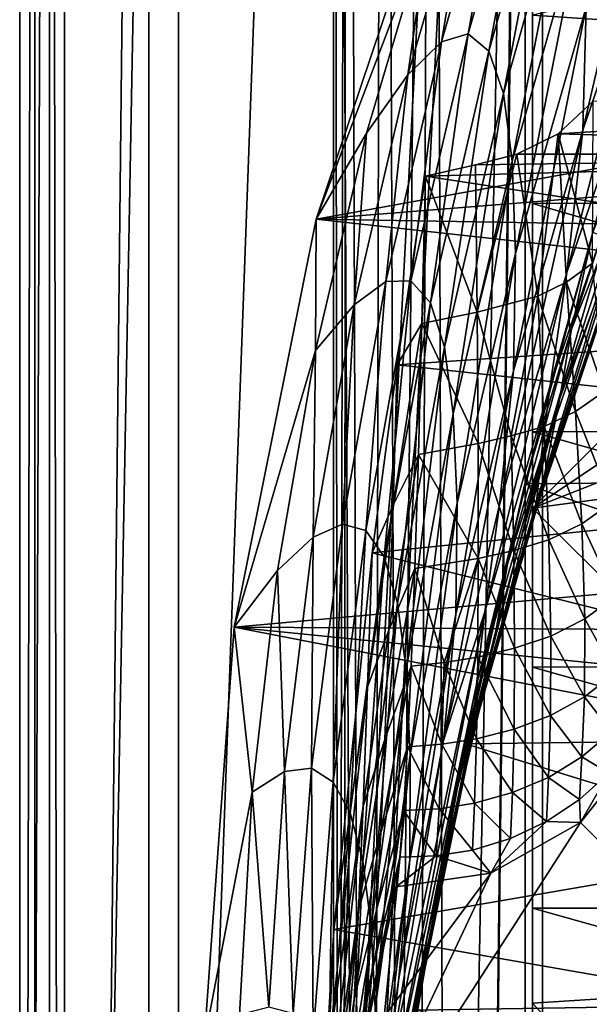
# Model space of a CAD drawing. Header units: metres. Extents: x 0 to 804, y -808 to 0.
# Tile 41 of 105: x 0 to 57, y -368 to -269. Entities that reach past the tile are written whole.
import ezdxf

# ---------------------------------------------------------------- set-up
doc = ezdxf.new("R2010")
doc.units = ezdxf.units.M

msp = doc.modelspace()

# ---------------------------------------------------------------- linework, layer by layer
at = {"layer": 'None'}
for points in [[(4.507202, -787.007385, 163.059998), (4.507202, -787.007385, 176.059998), (4.507202, -17.007202, 163.059998)], [(4.507202, -787.007385, 176.059998), (4.507202, -787.007385, 2050.060059), (4.507202, -17.007202, 163.059998)], [(4.507202, -17.007202, 163.059998), (4.507202, -787.007385, 2050.060059), (4.507202, -787.007385, 2063.060059)], [(4.507202, -17.007202, 2063.060059), (4.507202, -17.007202, 2050.060059), (4.507202, -787.007385, 2063.060059)], [(4.507202, -17.007202, 2050.060059), (4.507202, -17.007202, 176.059998), (4.507202, -787.007385, 2063.060059)], [(4.507202, -787.007385, 2063.060059), (4.507202, -17.007202, 176.059998), (4.507202, -17.007202, 163.059998)], [(4.507202, -17.007202, 2063.060059), (4.507202, -787.007385, 2063.060059), (31.507202, -50.00708, 2063.060059)], [(31.507202, -50.00708, 163.059998), (4.507202, -787.007385, 163.059998), (4.507202, -17.007202, 163.059998)], [(31.507202, -50.00708, 2063.060059), (4.507202, -787.007385, 2063.060059), (31.50724, -753.007568, 2063.060059)], [(31.50724, -753.007568, 163.059998), (4.507202, -787.007385, 163.059998), (31.507202, -50.00708, 163.059998)], [(32.84697, -55.007114, 2063.060059), (31.507202, -50.00708, 2063.060059), (31.50724, -753.007568, 2063.060059)], [(32.350048, -748.59021, 163.059998), (31.507202, -50.00708, 163.059998), (35.022003, -744.522339, 163.059998)], [(31.507202, -50.00708, 163.059998), (32.84697, -55.007114, 163.059998), (35.022003, -744.522339, 163.059998)], [(32.350048, -748.59021, 163.059998), (31.50724, -753.007568, 163.059998), (31.507202, -50.00708, 163.059998)], [(32.84697, -55.007114, 2063.060059), (31.50724, -753.007568, 2063.060059), (32.350048, -748.59021, 2063.060059)], [(35.022003, -744.522339, 2063.060059), (32.84697, -55.007114, 2063.060059), (32.350048, -748.59021, 2063.060059)], [(36.507271, -58.667374, 2063.060059), (32.84697, -55.007114, 2063.060059), (35.022003, -744.522339, 2063.060059)], [(35.022003, -744.522339, 163.059998), (32.84697, -55.007114, 163.059998), (36.507271, -58.667374, 163.059998)], [(39.089863, -741.85022, 2063.060059), (36.507271, -58.667374, 2063.060059), (35.022003, -744.522339, 2063.060059)], [(35.022003, -744.522339, 163.059998), (36.507271, -58.667374, 163.059998), (41.507324, -60.00708, 163.059998)], [(41.507324, -60.00708, 2063.060059), (36.507271, -58.667374, 2063.060059), (39.089863, -741.85022, 2063.060059)], [(39.089863, -741.85022, 163.059998), (35.022003, -744.522339, 163.059998), (41.507324, -60.00708, 163.059998)], [(43.50724, -741.007568, 2063.060059), (41.507324, -60.00708, 2063.060059), (39.089863, -741.85022, 2063.060059)], [(39.089863, -741.85022, 163.059998), (41.507324, -60.00708, 163.059998), (51.506599, -78.007202, 163.059998)], [(43.50724, -741.007568, 2063.060059), (51.507202, -88.189682, 2063.060059), (41.507324, -60.00708, 2063.060059)], [(43.50724, -741.007568, 163.059998), (39.089863, -741.85022, 163.059998), (51.506599, -78.007202, 163.059998)], [(43.50724, -741.007568, 163.059998), (51.506599, -78.007202, 163.059998), (51.506599, -731.007568, 163.059998)], [(51.505123, -358.106781, 192.135345), (51.505981, -382.757782, 189.286346), (51.506599, -78.007202, 163.059998)], [(51.505402, -333.866058, 196.842499), (51.505123, -358.106781, 192.135345), (51.506599, -78.007202, 163.059998)], [(51.506599, -78.007202, 163.059998), (51.506908, -310.210724, 203.288986), (51.505402, -333.866058, 196.842499)], [(51.505981, -382.757782, 189.286346), (51.506599, -407.620209, 188.338043), (51.506599, -78.007202, 163.059998)], [(51.506599, -78.007202, 163.059998), (51.506599, -407.620209, 188.338043), (51.506599, -731.007568, 163.059998)], [(51.508282, -265.193634, 221.058258), (51.508282, -287.269989, 211.371628), (51.506599, -78.007202, 163.059998)], [(51.508282, -287.269989, 211.371628), (51.506908, -310.210724, 203.288986), (51.506599, -78.007202, 163.059998)], [(51.507271, -731.007568, 2063.060059), (51.507202, -88.189682, 2063.060059), (43.50724, -741.007568, 2063.060059)], [(51.507271, -731.007568, 2063.060059), (51.507236, -417.552612, 2040.109741), (51.507202, -88.189682, 2063.060059)], [(51.507236, -417.552612, 2040.109741), (51.507233, -367.649658, 2038.852661), (51.507202, -88.189682, 2063.060059)], [(51.507202, -88.189682, 2063.060059), (51.507233, -367.649658, 2038.852661), (51.507225, -317.873322, 2035.084595)], [(51.507225, -317.873322, 2035.084595), (51.507221, -268.349792, 2028.815063), (51.507202, -88.189682, 2063.060059)], [(65.07814, -243.123444, 1088.914551), (64.669792, -256.082184, 1140.964233), (56.563263, -279.8992, 1140.689209)], [(56.8657, -267.531952, 1088.587036), (65.07814, -243.123444, 1088.914551), (56.563263, -279.8992, 1140.689209)], [(52.029537, -245.698456, 875.93042), (47.106583, -271.949188, 929.216064), (45.047367, -270.211121, 875.804016)], [(45.047367, -270.211121, 875.804016), (49.188732, -247.23175, 822.477722), (52.029537, -245.698456, 875.93042)], [(47.106583, -271.949188, 929.216064), (52.029537, -245.698456, 875.93042), (54.181488, -246.97171, 929.424438)], [(42.351902, -271.009979, 822.429077), (49.188732, -247.23175, 822.477722), (45.047367, -270.211121, 875.804016)], [(45.602821, -251.573227, 769.225525), (49.188732, -247.23175, 822.477722), (42.351902, -271.009979, 822.429077)], [(48.564888, -276.217896, 982.522644), (47.106583, -271.949188, 929.216064), (54.181488, -246.97171, 929.424438)], [(55.682781, -251.043869, 982.801941), (48.564888, -276.217896, 982.522644), (54.181488, -246.97171, 929.424438)], [(29.769123, -288.846954, 664.00946), (43.095512, -249.220764, 664.00946), (41.199768, -258.717316, 716.345398)], [(29.769123, -288.846954, 664.00946), (198.765137, -258.214661, 664.00946), (43.095512, -249.220764, 664.00946)], [(48.564888, -276.217896, 982.522644), (55.682781, -251.043869, 982.801941), (49.458229, -283.007141, 1035.583496)], [(55.682781, -251.043869, 982.801941), (56.572258, -257.903412, 1035.907471), (49.458229, -283.007141, 1035.583496)], [(42.351902, -271.009979, 822.429077), (38.968174, -274.346344, 769.234619), (45.602821, -251.573227, 769.225525)], [(38.968174, -274.346344, 769.234619), (41.199768, -258.717316, 716.345398), (45.602821, -251.573227, 769.225525)], [(64.669792, -256.082184, 1140.964233), (54.935501, -294.194824, 1192.263794), (56.563263, -279.8992, 1140.689209)], [(64.669792, -256.082184, 1140.964233), (62.834412, -271.170074, 1192.432861), (54.935501, -294.194824, 1192.263794)], [(210.566864, -274.40625, 664.00946), (198.765137, -258.214661, 664.00946), (29.769123, -288.846954, 664.00946)], [(49.458229, -283.007141, 1035.583496), (56.572258, -257.903412, 1035.907471), (49.801239, -292.300323, 1088.259521)], [(56.572258, -257.903412, 1035.907471), (56.8657, -267.531952, 1088.587036), (49.801239, -292.300323, 1088.259521)], [(34.829597, -280.213928, 716.376343), (29.769123, -288.846954, 664.00946), (41.199768, -258.717316, 716.345398)], [(38.968174, -274.346344, 769.234619), (34.829597, -280.213928, 716.376343), (41.199768, -258.717316, 716.345398)], [(97.927361, -271.441162, 2021.094849), (92.900398, -259.074036, 2020.058228), (51.507221, -268.349792, 2028.815063)], [(51.508282, -265.193634, 221.058258), (119.537735, -265.174286, 221.006577), (125.512344, -287.226807, 211.254379)], [(51.508282, -287.269989, 211.371628), (51.508282, -265.193634, 221.058258), (125.512344, -287.226807, 211.254379)], [(49.801239, -292.300323, 1088.259521), (56.8657, -267.531952, 1088.587036), (49.594143, -304.06955, 1140.414307)], [(56.8657, -267.531952, 1088.587036), (56.563263, -279.8992, 1140.689209), (49.594143, -304.06955, 1140.414307)], [(97.927361, -271.441162, 2021.094849), (51.507221, -268.349792, 2028.815063), (51.507225, -317.873322, 2035.084595)], [(39.289799, -295.047485, 875.677673), (36.75106, -295.116638, 822.380432), (42.351902, -271.009979, 822.429077)], [(36.75106, -295.116638, 822.380432), (38.968174, -274.346344, 769.234619), (42.351902, -271.009979, 822.429077)], [(45.047367, -270.211121, 875.804016), (41.244926, -297.245697, 929.00769), (39.289799, -295.047485, 875.677673)], [(39.289799, -295.047485, 875.677673), (42.351902, -271.009979, 822.429077), (45.047367, -270.211121, 875.804016)], [(47.106583, -271.949188, 929.216064), (41.244926, -297.245697, 929.00769), (45.047367, -270.211121, 875.804016)], [(47.106583, -271.949188, 929.216064), (42.648914, -301.706268, 982.243286), (41.244926, -297.245697, 929.00769)], [(42.648914, -301.706268, 982.243286), (47.106583, -271.949188, 929.216064), (48.564888, -276.217896, 982.522644)], [(101.279259, -284.440308, 2022.353271), (97.927361, -271.441162, 2021.094849), (51.507225, -317.873322, 2035.084595)], [(62.834412, -271.170074, 1192.432861), (53.276703, -305.547058, 1244.562744), (54.935501, -294.194824, 1192.263794)], [(60.965748, -283.143341, 1244.684326), (53.276703, -305.547058, 1244.562744), (62.834412, -271.170074, 1192.432861)], [(221.249893, -292.019714, 664.00946), (210.566864, -274.40625, 664.00946), (29.769123, -288.846954, 664.00946)], [(34.829597, -280.213928, 716.376343), (38.968174, -274.346344, 769.234619), (33.58094, -297.452545, 769.243774)], [(33.58094, -297.452545, 769.243774), (38.968174, -274.346344, 769.234619), (36.75106, -295.116638, 822.380432)], [(43.53479, -308.420502, 1035.259399), (42.648914, -301.706268, 982.243286), (48.564888, -276.217896, 982.522644)], [(49.458229, -283.007141, 1035.583496), (43.53479, -308.420502, 1035.259399), (48.564888, -276.217896, 982.522644)], [(54.078239, -280.275604, 1937.036621), (120.500542, -276.184845, 1975.179077), (122.50267, -282.308044, 1976.650635)], [(54.078239, -280.275604, 1937.036621), (57.589066, -276.979004, 1938.893311), (120.500542, -276.184845, 1975.179077)], [(57.524555, -293.251038, 1898.185791), (57.589066, -276.979004, 1938.893311), (54.078239, -280.275604, 1937.036621)], [(61.681568, -284.071747, 1457.278442), (62.887146, -276.620544, 1483.031006), (55.39505, -299.909546, 1482.906982)], [(62.887146, -276.620544, 1483.031006), (57.55209, -290.14447, 1497.011597), (55.39505, -299.909546, 1482.906982)], [(56.563263, -279.8992, 1140.689209), (54.935501, -294.194824, 1192.263794), (48.163391, -317.566315, 1192.094727)], [(49.594143, -304.06955, 1140.414307), (56.563263, -279.8992, 1140.689209), (48.163391, -317.566315, 1192.094727)], [(29.769123, -288.846954, 664.00946), (34.829597, -280.213928, 716.376343), (29.718309, -302.048309, 716.407288)], [(29.718309, -302.048309, 716.407288), (34.829597, -280.213928, 716.376343), (33.58094, -297.452545, 769.243774)], [(49.931198, -282.306183, 1934.750977), (54.078239, -280.275604, 1937.036621), (122.50267, -282.308044, 1976.650635)], [(49.931198, -282.306183, 1934.750977), (52.029884, -296.597198, 1895.898926), (54.078239, -280.275604, 1937.036621)], [(52.029884, -296.597198, 1895.898926), (54.907005, -295.174744, 1897.114868), (54.078239, -280.275604, 1937.036621)], [(54.078239, -280.275604, 1937.036621), (54.907005, -295.174744, 1897.114868), (57.524555, -293.251038, 1898.185791)], [(40.749649, -284.530243, 1929.577759), (122.50267, -282.308044, 1976.650635), (125.763535, -297.528656, 1979.861694)], [(40.749649, -284.530243, 1929.577759), (45.77475, -283.381561, 1932.410034), (122.50267, -282.308044, 1976.650635)], [(43.916042, -317.373535, 1087.932007), (43.53479, -308.420502, 1035.259399), (49.458229, -283.007141, 1035.583496)], [(49.801239, -292.300323, 1088.259521), (43.916042, -317.373535, 1087.932007), (49.458229, -283.007141, 1035.583496)], [(45.77475, -283.381561, 1932.410034), (49.931198, -282.306183, 1934.750977), (122.50267, -282.308044, 1976.650635)], [(45.77475, -283.381561, 1932.410034), (45.930016, -298.175507, 1893.224365), (49.931198, -282.306183, 1934.750977)], [(45.930016, -298.175507, 1893.224365), (52.029884, -296.597198, 1895.898926), (49.931198, -282.306183, 1934.750977)], [(45.77475, -283.381561, 1932.410034), (40.749649, -284.530243, 1929.577759), (45.930016, -298.175507, 1893.224365)], [(59.814461, -291.259888, 1297.666626), (52.2841, -313.266785, 1297.537109), (60.965748, -283.143341, 1244.684326)], [(52.2841, -313.266785, 1297.537109), (53.276703, -305.547058, 1244.562744), (60.965748, -283.143341, 1244.684326)], [(40.393444, -299.32724, 1890.609253), (40.749649, -284.530243, 1929.577759), (37.899155, -303.468689, 1929.92688)], [(37.899155, -303.468689, 1929.92688), (40.749649, -284.530243, 1929.577759), (125.763535, -297.528656, 1979.861694)], [(40.749649, -284.530243, 1929.577759), (40.393444, -299.32724, 1890.609253), (45.930016, -298.175507, 1893.224365)], [(51.507225, -317.873322, 2035.084595), (102.85495, -297.715393, 2023.783569), (101.279259, -284.440308, 2022.353271)], [(54.242065, -306.833618, 1457.091187), (61.681568, -284.071747, 1457.278442), (55.39505, -299.909546, 1482.906982)], [(60.635803, -289.623535, 1431.048828), (61.681568, -284.071747, 1457.278442), (54.242065, -306.833618, 1457.091187)], [(51.506908, -310.210724, 203.288986), (51.508282, -287.269989, 211.371628), (130.585052, -310.162048, 203.132584)], [(51.508282, -287.269989, 211.371628), (125.512344, -287.226807, 211.254379), (130.585052, -310.162048, 203.132584)], [(21.542414, -329.835541, 664.00946), (29.769123, -288.846954, 664.00946), (29.718309, -302.048309, 716.407288)], [(29.769123, -288.846954, 664.00946), (21.542414, -329.835541, 664.00946), (230.5896, -310.950287, 664.00946)], [(221.249893, -292.019714, 664.00946), (29.769123, -288.846954, 664.00946), (230.5896, -310.950287, 664.00946)], [(59.761429, -294.014008, 1404.606323), (60.635803, -289.623535, 1431.048828), (52.387619, -316.036987, 1404.390991)], [(60.635803, -289.623535, 1431.048828), (54.242065, -306.833618, 1457.091187), (52.387619, -316.036987, 1404.390991)], [(55.39505, -299.909546, 1482.906982), (57.55209, -290.14447, 1497.011597), (50.73238, -315.430298, 1491.600952)], [(117.304489, -314.785522, 1547.515747), (50.73238, -315.430298, 1491.600952), (57.55209, -290.14447, 1497.011597)], [(59.316051, -295.41687, 1351.100952), (51.897839, -317.25882, 1350.92981), (59.814461, -291.259888, 1297.666626)], [(51.897839, -317.25882, 1350.92981), (52.2841, -313.266785, 1297.537109), (59.814461, -291.259888, 1297.666626)], [(49.594143, -304.06955, 1140.414307), (43.792938, -328.539948, 1140.139404), (49.801239, -292.300323, 1088.259521)], [(43.792938, -328.539948, 1140.139404), (43.916042, -317.373535, 1087.932007), (49.801239, -292.300323, 1088.259521)], [(54.907005, -295.174744, 1897.114868), (58.681091, -306.149628, 1857.669678), (57.524555, -293.251038, 1898.185791)], [(54.935501, -294.194824, 1192.263794), (46.703869, -328.290955, 1244.44104), (48.163391, -317.566315, 1192.094727)], [(54.935501, -294.194824, 1192.263794), (53.276703, -305.547058, 1244.562744), (46.703869, -328.290955, 1244.44104)], [(59.761429, -294.014008, 1404.606323), (52.387619, -316.036987, 1404.390991), (59.306942, -296.005493, 1377.895752)], [(36.75106, -295.116638, 822.380432), (34.766834, -320.137848, 875.55127), (32.398342, -319.480072, 822.331726)], [(33.58094, -297.452545, 769.243774), (36.75106, -295.116638, 822.380432), (32.398342, -319.480072, 822.331726)], [(36.604397, -322.793304, 928.799316), (34.766834, -320.137848, 875.55127), (39.289799, -295.047485, 875.677673)], [(34.766834, -320.137848, 875.55127), (36.75106, -295.116638, 822.380432), (39.289799, -295.047485, 875.677673)], [(41.244926, -297.245697, 929.00769), (36.604397, -322.793304, 928.799316), (39.289799, -295.047485, 875.677673)], [(51.927769, -317.852356, 1377.698486), (51.897839, -317.25882, 1350.92981), (59.316051, -295.41687, 1351.100952)], [(59.306942, -296.005493, 1377.895752), (51.927769, -317.852356, 1377.698486), (59.316051, -295.41687, 1351.100952)], [(54.907005, -295.174744, 1897.114868), (52.029884, -296.597198, 1895.898926), (55.820549, -308.160889, 1856.758423)], [(55.820549, -308.160889, 1856.758423), (58.681091, -306.149628, 1857.669678), (54.907005, -295.174744, 1897.114868)], [(52.029884, -296.597198, 1895.898926), (45.930016, -298.175507, 1893.224365), (49.357777, -310.614532, 1854.585938)], [(52.678467, -309.671082, 1855.721924), (52.029884, -296.597198, 1895.898926), (49.357777, -310.614532, 1854.585938)], [(52.387619, -316.036987, 1404.390991), (51.927769, -317.852356, 1377.698486), (59.306942, -296.005493, 1377.895752)], [(52.029884, -296.597198, 1895.898926), (52.678467, -309.671082, 1855.721924), (55.820549, -308.160889, 1856.758423)], [(29.718309, -302.048309, 716.407288), (33.58094, -297.452545, 769.243774), (29.455402, -320.818298, 769.25293)], [(33.58094, -297.452545, 769.243774), (32.398342, -319.480072, 822.331726), (29.455402, -320.818298, 769.25293)], [(41.244926, -297.245697, 929.00769), (37.94062, -327.44281, 981.963928), (36.604397, -322.793304, 928.799316)], [(37.899155, -303.468689, 1929.92688), (125.763535, -297.528656, 1979.861694), (126.621521, -313.122559, 1982.754639)], [(42.648914, -301.706268, 982.243286), (37.94062, -327.44281, 981.963928), (41.244926, -297.245697, 929.00769)], [(102.648674, -311.06076, 2025.353882), (102.85495, -297.715393, 2023.783569), (51.507225, -317.873322, 2035.084595)], [(45.930016, -298.175507, 1893.224365), (40.393444, -299.32724, 1890.609253), (46.024761, -311.381439, 1853.437134)], [(49.357777, -310.614532, 1854.585938), (45.930016, -298.175507, 1893.224365), (46.024761, -311.381439, 1853.437134)], [(40.032047, -312.484985, 1851.073364), (40.393444, -299.32724, 1890.609253), (37.492386, -317.597809, 1890.819336)], [(37.492386, -317.597809, 1890.819336), (40.393444, -299.32724, 1890.609253), (37.899155, -303.468689, 1929.92688)], [(40.393444, -299.32724, 1890.609253), (40.032047, -312.484985, 1851.073364), (46.024761, -311.381439, 1853.437134)], [(55.39505, -299.909546, 1482.906982), (50.73238, -315.430298, 1491.600952), (48.97163, -323.508942, 1482.782959)], [(48.97163, -323.508942, 1482.782959), (54.242065, -306.833618, 1457.091187), (55.39505, -299.909546, 1482.906982)], [(38.805603, -334.079041, 1034.935303), (37.94062, -327.44281, 981.963928), (42.648914, -301.706268, 982.243286)], [(38.805603, -334.079041, 1034.935303), (42.648914, -301.706268, 982.243286), (43.53479, -308.420502, 1035.259399)], [(21.542414, -329.835541, 664.00946), (29.718309, -302.048309, 716.407288), (25.882372, -324.144958, 716.438232)], [(29.718309, -302.048309, 716.407288), (29.455402, -320.818298, 769.25293), (25.882372, -324.144958, 716.438232)], [(37.899155, -303.468689, 1929.92688), (35.377693, -322.364014, 1931.973755), (37.492386, -317.597809, 1890.819336)], [(35.377693, -322.364014, 1931.973755), (37.899155, -303.468689, 1929.92688), (126.621521, -313.122559, 1982.754639)], [(48.163391, -317.566315, 1192.094727), (42.54784, -341.233093, 1191.925781), (49.594143, -304.06955, 1140.414307)], [(42.54784, -341.233093, 1191.925781), (43.792938, -328.539948, 1140.139404), (49.594143, -304.06955, 1140.414307)], [(53.276703, -305.547058, 1244.562744), (45.859383, -335.60733, 1297.407471), (46.703869, -328.290955, 1244.44104)], [(52.2841, -313.266785, 1297.537109), (45.859383, -335.60733, 1297.407471), (53.276703, -305.547058, 1244.562744)], [(58.681091, -306.149628, 1857.669678), (55.820549, -308.160889, 1856.758423), (59.459244, -317.333099, 1816.61499)], [(52.387619, -316.036987, 1404.390991), (54.242065, -306.833618, 1457.091187), (46.098358, -338.380402, 1404.175781)], [(54.242065, -306.833618, 1457.091187), (47.876541, -329.909271, 1456.904053), (46.098358, -338.380402, 1404.175781)], [(47.876541, -329.909271, 1456.904053), (54.242065, -306.833618, 1457.091187), (48.97163, -323.508942, 1482.782959)], [(39.211666, -342.688873, 1087.60437), (38.805603, -334.079041, 1034.935303), (43.53479, -308.420502, 1035.259399)], [(43.916042, -317.373535, 1087.932007), (39.211666, -342.688873, 1087.60437), (43.53479, -308.420502, 1035.259399)], [(55.820549, -308.160889, 1856.758423), (52.678467, -309.671082, 1855.721924), (56.440907, -319.449127, 1815.86438)], [(59.459244, -317.333099, 1816.61499), (55.820549, -308.160889, 1856.758423), (56.440907, -319.449127, 1815.86438)], [(52.678467, -309.671082, 1855.721924), (49.357777, -310.614532, 1854.585938), (53.118622, -321.07016, 1815.01001)], [(56.440907, -319.449127, 1815.86438), (52.678467, -309.671082, 1855.721924), (53.118622, -321.07016, 1815.01001)], [(49.357777, -310.614532, 1854.585938), (46.024761, -311.381439, 1853.437134), (49.601456, -322.135895, 1814.073486)], [(53.118622, -321.07016, 1815.01001), (49.357777, -310.614532, 1854.585938), (49.601456, -322.135895, 1814.073486)], [(51.505402, -333.866058, 196.842499), (51.506908, -310.210724, 203.288986), (134.651291, -333.839661, 196.71907)], [(51.506908, -310.210724, 203.288986), (130.585052, -310.162048, 203.132584), (134.651291, -333.839661, 196.71907)], [(230.5896, -310.950287, 664.00946), (21.542414, -329.835541, 664.00946), (238.372696, -331.048981, 664.00946)], [(46.024761, -311.381439, 1853.437134), (40.032047, -312.484985, 1851.073364), (46.051197, -322.957794, 1813.125)], [(49.601456, -322.135895, 1814.073486), (46.024761, -311.381439, 1853.437134), (46.051197, -322.957794, 1813.125)], [(98.380005, -364.647919, 2030.431641), (102.648674, -311.06076, 2025.353882), (51.507225, -317.873322, 2035.084595)], [(39.666584, -323.96521, 1811.092285), (40.032047, -312.484985, 1851.073364), (37.080849, -330.161072, 1851.190063)], [(37.080849, -330.161072, 1851.190063), (40.032047, -312.484985, 1851.073364), (37.492386, -317.597809, 1890.819336)], [(40.032047, -312.484985, 1851.073364), (39.666584, -323.96521, 1811.092285), (46.051197, -322.957794, 1813.125)], [(35.377693, -322.364014, 1931.973755), (126.621521, -313.122559, 1982.754639), (123.580978, -344.390259, 1987.365723)], [(45.859383, -335.60733, 1297.407471), (52.2841, -313.266785, 1297.537109), (45.574722, -339.427856, 1350.758789)], [(52.2841, -313.266785, 1297.537109), (51.897839, -317.25882, 1350.92981), (45.574722, -339.427856, 1350.758789)], [(50.73238, -315.430298, 1491.600952), (44.751545, -341.58139, 1487.285645), (48.97163, -323.508942, 1482.782959)], [(123.201004, -340.560608, 1553.07605), (44.751545, -341.58139, 1487.285645), (50.73238, -315.430298, 1491.600952)], [(117.304489, -314.785522, 1547.515747), (123.201004, -340.560608, 1553.07605), (50.73238, -315.430298, 1491.600952)], [(51.927769, -317.852356, 1377.698486), (52.387619, -316.036987, 1404.390991), (46.098358, -338.380402, 1404.175781)], [(35.377693, -322.364014, 1931.973755), (34.932304, -335.842224, 1892.514404), (37.492386, -317.597809, 1890.819336)], [(37.492386, -317.597809, 1890.819336), (34.932304, -335.842224, 1892.514404), (37.080849, -330.161072, 1851.190063)], [(39.211666, -342.688873, 1087.60437), (43.916042, -317.373535, 1087.932007), (39.159111, -353.249329, 1139.86438)], [(43.916042, -317.373535, 1087.932007), (43.792938, -328.539948, 1140.139404), (39.159111, -353.249329, 1139.86438)], [(48.163391, -317.566315, 1192.094727), (46.703869, -328.290955, 1244.44104), (42.54784, -341.233093, 1191.925781)], [(45.574722, -339.427856, 1350.758789), (51.897839, -317.25882, 1350.92981), (45.63842, -340.02298, 1377.501343)], [(51.897839, -317.25882, 1350.92981), (51.927769, -317.852356, 1377.698486), (45.63842, -340.02298, 1377.501343)], [(56.440907, -319.449127, 1815.86438), (59.83065, -326.777863, 1775.112915), (59.459244, -317.333099, 1816.61499)], [(45.63842, -340.02298, 1377.501343), (51.927769, -317.852356, 1377.698486), (46.098358, -338.380402, 1404.175781)], [(98.380005, -364.647919, 2030.431641), (51.507225, -317.873322, 2035.084595), (51.507233, -367.649658, 2038.852661)], [(29.455402, -320.818298, 769.25293), (32.398342, -319.480072, 822.331726), (29.301861, -344.028778, 822.28302)], [(32.398342, -319.480072, 822.331726), (31.487923, -345.413086, 875.424805), (29.301861, -344.028778, 822.28302)], [(34.766834, -320.137848, 875.55127), (31.487923, -345.413086, 875.424805), (32.398342, -319.480072, 822.331726)], [(53.118622, -321.07016, 1815.01001), (56.743958, -329.014557, 1774.521606), (56.440907, -319.449127, 1815.86438)], [(56.743958, -329.014557, 1774.521606), (59.83065, -326.777863, 1775.112915), (56.440907, -319.449127, 1815.86438)], [(31.487923, -345.413086, 875.424805), (34.766834, -320.137848, 875.55127), (33.195782, -348.52536, 928.590759)], [(33.195782, -348.52536, 928.590759), (34.766834, -320.137848, 875.55127), (36.604397, -322.793304, 928.799316)], [(25.882372, -324.144958, 716.438232), (29.455402, -320.818298, 769.25293), (26.598354, -344.369598, 769.262085)], [(29.455402, -320.818298, 769.25293), (29.301861, -344.028778, 822.28302), (26.598354, -344.369598, 769.262085)], [(49.601456, -322.135895, 1814.073486), (53.331184, -330.765411, 1773.849121), (53.118622, -321.07016, 1815.01001)], [(53.331184, -330.765411, 1773.849121), (56.743958, -329.014557, 1774.521606), (53.118622, -321.07016, 1815.01001)], [(35.377693, -322.364014, 1931.973755), (31.526579, -360.235809, 1936.700195), (34.932304, -335.842224, 1892.514404)], [(31.526579, -360.235809, 1936.700195), (35.377693, -322.364014, 1931.973755), (123.580978, -344.390259, 1987.365723)], [(46.051197, -322.957794, 1813.125), (49.700863, -331.975952, 1773.112671), (49.601456, -322.135895, 1814.073486)], [(49.700863, -331.975952, 1773.112671), (53.331184, -330.765411, 1773.849121), (49.601456, -322.135895, 1814.073486)], [(34.452133, -353.36319, 981.684448), (33.195782, -348.52536, 928.590759), (36.604397, -322.793304, 928.799316)], [(37.94062, -327.44281, 981.963928), (34.452133, -353.36319, 981.684448), (36.604397, -322.793304, 928.799316)], [(46.051197, -322.957794, 1813.125), (39.666584, -323.96521, 1811.092285), (42.611317, -333.403961, 1771.670776)], [(42.611317, -333.403961, 1771.670776), (46.001991, -332.866638, 1772.365234), (46.051197, -322.957794, 1813.125)], [(48.97163, -323.508942, 1482.782959), (44.751545, -341.58139, 1487.285645), (43.642365, -347.377594, 1482.658936)], [(43.642365, -347.377594, 1482.658936), (47.876541, -329.909271, 1456.904053), (48.97163, -323.508942, 1482.782959)], [(46.001991, -332.866638, 1772.365234), (49.700863, -331.975952, 1773.112671), (46.051197, -322.957794, 1813.125)], [(23.327251, -346.427307, 716.469238), (21.542414, -329.835541, 664.00946), (25.882372, -324.144958, 716.438232)], [(26.598354, -344.369598, 769.262085), (23.327251, -346.427307, 716.469238), (25.882372, -324.144958, 716.438232)], [(39.297432, -333.763855, 1770.707764), (39.666584, -323.96521, 1811.092285), (36.665569, -341.12796, 1811.139404)], [(36.665569, -341.12796, 1811.139404), (39.666584, -323.96521, 1811.092285), (37.080849, -330.161072, 1851.190063)], [(39.666584, -323.96521, 1811.092285), (39.297432, -333.763855, 1770.707764), (42.611317, -333.403961, 1771.670776)], [(34.452133, -353.36319, 981.684448), (37.94062, -327.44281, 981.963928), (35.284138, -359.920746, 1034.611084)], [(35.284138, -359.920746, 1034.611084), (37.94062, -327.44281, 981.963928), (38.805603, -334.079041, 1034.935303)], [(59.83065, -326.777863, 1775.112915), (56.743958, -329.014557, 1774.521606), (59.770374, -334.464355, 1733.256958)], [(46.703869, -328.290955, 1244.44104), (45.859383, -335.60733, 1297.407471), (36.404823, -381.089539, 1297.148193)], [(36.404823, -381.089539, 1297.148193), (36.989143, -374.592438, 1244.197876), (46.703869, -328.290955, 1244.44104)], [(46.703869, -328.290955, 1244.44104), (36.989143, -374.592438, 1244.197876), (42.54784, -341.233093, 1191.925781)], [(39.159111, -353.249329, 1139.86438), (43.792938, -328.539948, 1140.139404), (38.08622, -365.135712, 1191.756714)], [(43.792938, -328.539948, 1140.139404), (42.54784, -341.233093, 1191.925781), (38.08622, -365.135712, 1191.756714)], [(56.743958, -329.014557, 1774.521606), (53.331184, -330.765411, 1773.849121), (56.708183, -336.835907, 1732.821045)], [(56.743958, -329.014557, 1774.521606), (56.708183, -336.835907, 1732.821045), (59.770374, -334.464355, 1733.256958)], [(18.532497, -371.53363, 664.009521), (21.542414, -329.835541, 664.00946), (23.327251, -346.427307, 716.469238)], [(21.542414, -329.835541, 664.00946), (18.532497, -371.53363, 664.009521), (248.535889, -373.943481, 664.00946)], [(21.542414, -329.835541, 664.00946), (244.407791, -352.123718, 664.00946), (238.372696, -331.048981, 664.00946)], [(244.407791, -352.123718, 664.00946), (21.542414, -329.835541, 664.00946), (248.535889, -373.943481, 664.00946)], [(34.932304, -335.842224, 1892.514404), (34.48259, -347.82843, 1852.578735), (37.080849, -330.161072, 1851.190063)], [(37.080849, -330.161072, 1851.190063), (34.48259, -347.82843, 1852.578735), (36.665569, -341.12796, 1811.139404)], [(46.098358, -338.380402, 1404.175781), (47.876541, -329.909271, 1456.904053), (42.610882, -353.256531, 1456.716919)], [(47.876541, -329.909271, 1456.904053), (43.642365, -347.377594, 1482.658936), (42.610882, -353.256531, 1456.716919)], [(53.298824, -338.731323, 1732.326416), (53.331184, -330.765411, 1773.849121), (49.700863, -331.975952, 1773.112671)], [(56.708183, -336.835907, 1732.821045), (53.331184, -330.765411, 1773.849121), (53.298824, -338.731323, 1732.326416)], [(49.643154, -340.1008, 1731.786255), (49.700863, -331.975952, 1773.112671), (46.001991, -332.866638, 1772.365234)], [(53.298824, -338.731323, 1732.326416), (49.700863, -331.975952, 1773.112671), (49.643154, -340.1008, 1731.786255)], [(42.611317, -333.403961, 1771.670776), (39.297432, -333.763855, 1770.707764), (42.374626, -341.611237, 1730.726563)], [(42.374626, -341.611237, 1730.726563), (45.870304, -341.072998, 1731.236694), (42.611317, -333.403961, 1771.670776)], [(45.870304, -341.072998, 1731.236694), (46.001991, -332.866638, 1772.365234), (42.611317, -333.403961, 1771.670776)], [(46.001991, -332.866638, 1772.365234), (45.870304, -341.072998, 1731.236694), (49.643154, -340.1008, 1731.786255)], [(35.702938, -368.186584, 1087.276611), (35.284138, -359.920746, 1034.611084), (38.805603, -334.079041, 1034.935303)], [(35.702938, -368.186584, 1087.276611), (38.805603, -334.079041, 1034.935303), (39.211666, -342.688873, 1087.60437)], [(38.925175, -341.870117, 1729.983887), (39.297432, -333.763855, 1770.707764), (36.246895, -350.492981, 1770.71106)], [(36.246895, -350.492981, 1770.71106), (39.297432, -333.763855, 1770.707764), (36.665569, -341.12796, 1811.139404)], [(39.297432, -333.763855, 1770.707764), (38.925175, -341.870117, 1729.983887), (42.374626, -341.611237, 1730.726563)], [(51.505123, -358.106781, 192.135345), (51.505402, -333.866058, 196.842499), (137.623352, -358.098541, 192.082504)], [(51.505402, -333.866058, 196.842499), (134.651291, -333.839661, 196.71907), (137.623352, -358.098541, 192.082504)], [(59.770374, -334.464355, 1733.256958), (56.708183, -336.835907, 1732.821045), (59.418037, -340.377441, 1691.127808)], [(31.526579, -360.235809, 1936.700195), (31.016033, -372.426849, 1896.460327), (34.932304, -335.842224, 1892.514404)], [(34.932304, -335.842224, 1892.514404), (31.016033, -372.426849, 1896.460327), (34.48259, -347.82843, 1852.578735)], [(45.859383, -335.60733, 1297.407471), (36.287312, -384.554565, 1350.416504), (36.404823, -381.089539, 1297.148193)], [(45.859383, -335.60733, 1297.407471), (45.574722, -339.427856, 1350.758789), (36.287312, -384.554565, 1350.416504)], [(56.437775, -342.895996, 1690.84314), (56.708183, -336.835907, 1732.821045), (53.298824, -338.731323, 1732.326416)], [(56.708183, -336.835907, 1732.821045), (56.437775, -342.895996, 1690.84314), (59.418037, -340.377441, 1691.127808)], [(40.920334, -361.000122, 1403.960449), (46.098358, -338.380402, 1404.175781), (42.610882, -353.256531, 1456.716919)], [(46.098358, -338.380402, 1404.175781), (40.920334, -361.000122, 1403.960449), (45.63842, -340.02298, 1377.501343)], [(45.574722, -339.427856, 1350.758789), (36.400517, -385.146667, 1377.106812), (36.287312, -384.554565, 1350.416504)], [(45.63842, -340.02298, 1377.501343), (36.400517, -385.146667, 1377.106812), (45.574722, -339.427856, 1350.758789)], [(53.091282, -344.945892, 1690.521606), (53.298824, -338.731323, 1732.326416), (49.643154, -340.1008, 1731.786255)], [(56.437775, -342.895996, 1690.84314), (53.298824, -338.731323, 1732.326416), (53.091282, -344.945892, 1690.521606)], [(40.920334, -361.000122, 1403.960449), (36.400517, -385.146667, 1377.106812), (45.63842, -340.02298, 1377.501343)], [(45.870304, -341.072998, 1731.236694), (49.467495, -346.479889, 1690.172363), (49.643154, -340.1008, 1731.786255)], [(49.643154, -340.1008, 1731.786255), (49.467495, -346.479889, 1690.172363), (53.091282, -344.945892, 1690.521606)], [(59.418037, -340.377441, 1691.127808), (56.437775, -342.895996, 1690.84314), (59.152756, -344.506378, 1648.81665)], [(34.48259, -347.82843, 1852.578735), (34.02943, -358.299255, 1812.246216), (36.665569, -341.12796, 1811.139404)], [(36.665569, -341.12796, 1811.139404), (34.02943, -358.299255, 1812.246216), (36.246895, -350.492981, 1770.71106)], [(42.54784, -341.233093, 1191.925781), (36.989143, -374.592438, 1244.197876), (38.08622, -365.135712, 1191.756714)], [(45.672943, -347.5448, 1689.815796), (45.870304, -341.072998, 1731.236694), (42.374626, -341.611237, 1730.726563)], [(123.201004, -340.560608, 1553.07605), (127.063629, -366.969482, 1556.992432), (44.751545, -341.58139, 1487.285645)], [(45.870304, -341.072998, 1731.236694), (45.672943, -347.5448, 1689.815796), (49.467495, -346.479889, 1690.172363)], [(56.309132, -349.469543, 1606.41626), (128.348663, -421.585938, 1606.41626), (62.734837, -341.381683, 1606.41626)], [(56.309132, -349.469543, 1606.41626), (62.734837, -341.381683, 1606.41626), (59.152756, -344.506378, 1648.81665)], [(38.550404, -348.275299, 1688.984375), (38.925175, -341.870117, 1729.983887), (35.825363, -358.246124, 1729.964722)], [(35.825363, -358.246124, 1729.964722), (38.925175, -341.870117, 1729.983887), (36.246895, -350.492981, 1770.71106)], [(38.925175, -341.870117, 1729.983887), (38.550404, -348.275299, 1688.984375), (42.110706, -348.098694, 1689.485596)], [(42.374626, -341.611237, 1730.726563), (38.925175, -341.870117, 1729.983887), (42.110706, -348.098694, 1689.485596)], [(44.751545, -341.58139, 1487.285645), (39.874596, -368.346375, 1483.866333), (43.642365, -347.377594, 1482.658936)], [(127.063629, -366.969482, 1556.992432), (39.874596, -368.346375, 1483.866333), (44.751545, -341.58139, 1487.285645)], [(42.110706, -348.098694, 1689.485596), (45.672943, -347.5448, 1689.815796), (42.374626, -341.611237, 1730.726563)], [(35.708858, -378.140198, 1139.589355), (35.702938, -368.186584, 1087.276611), (39.211666, -342.688873, 1087.60437)], [(39.159111, -353.249329, 1139.86438), (35.708858, -378.140198, 1139.589355), (39.211666, -342.688873, 1087.60437)], [(56.219753, -347.181946, 1648.677979), (56.437775, -342.895996, 1690.84314), (53.091282, -344.945892, 1690.521606)], [(56.437775, -342.895996, 1690.84314), (56.219753, -347.181946, 1648.677979), (59.152756, -344.506378, 1648.81665)], [(25.022991, -368.035339, 769.27124), (23.327251, -346.427307, 716.469238), (26.598354, -344.369598, 769.262085)], [(27.474789, -368.694031, 822.234314), (25.022991, -368.035339, 769.27124), (26.598354, -344.369598, 769.262085)], [(26.598354, -344.369598, 769.262085), (29.301861, -344.028778, 822.28302), (27.474789, -368.694031, 822.234314)], [(29.301861, -344.028778, 822.28302), (29.466227, -370.806824, 875.298218), (27.474789, -368.694031, 822.234314)], [(29.301861, -344.028778, 822.28302), (31.487923, -345.413086, 875.424805), (29.466227, -370.806824, 875.298218)], [(31.526579, -360.235809, 1936.700195), (123.580978, -344.390259, 1987.365723), (121.380966, -375.919586, 1990.435425)], [(49.467495, -346.479889, 1690.172363), (52.904934, -349.391449, 1648.522339), (53.091282, -344.945892, 1690.521606)], [(53.091282, -344.945892, 1690.521606), (52.904934, -349.391449, 1648.522339), (56.219753, -347.181946, 1648.677979)], [(59.152756, -344.506378, 1648.81665), (56.219753, -347.181946, 1648.677979), (56.309132, -349.469543, 1606.41626)], [(31.487923, -345.413086, 875.424805), (31.032248, -374.377594, 928.382141), (29.466227, -370.806824, 875.298218)], [(31.032248, -374.377594, 928.382141), (31.487923, -345.413086, 875.424805), (33.195782, -348.52536, 928.590759)], [(22.066177, -368.821777, 716.500183), (18.532497, -371.53363, 664.009521), (23.327251, -346.427307, 716.469238)], [(22.066177, -368.821777, 716.500183), (23.327251, -346.427307, 716.469238), (25.022991, -368.035339, 769.27124)], [(45.672943, -347.5448, 1689.815796), (49.288589, -351.0867, 1648.354492), (49.467495, -346.479889, 1690.172363)], [(49.467495, -346.479889, 1690.172363), (49.288589, -351.0867, 1648.354492), (52.904934, -349.391449, 1648.522339)], [(56.219753, -347.181946, 1648.677979), (52.904934, -349.391449, 1648.522339), (56.309132, -349.469543, 1606.41626)], [(31.016033, -372.426849, 1896.460327), (30.50206, -383.276001, 1855.830322), (34.48259, -347.82843, 1852.578735)], [(34.48259, -347.82843, 1852.578735), (30.50206, -383.276001, 1855.830322), (34.02943, -358.299255, 1812.246216)], [(38.173706, -352.977631, 1647.774414), (38.550404, -348.275299, 1688.984375), (35.401508, -364.379333, 1688.959961)], [(35.401508, -364.379333, 1688.959961), (38.550404, -348.275299, 1688.984375), (35.825363, -358.246124, 1729.964722)], [(38.550404, -348.275299, 1688.984375), (38.173706, -352.977631, 1647.774414), (41.833153, -352.843475, 1648.023438)], [(42.110706, -348.098694, 1689.485596), (38.550404, -348.275299, 1688.984375), (41.833153, -352.843475, 1648.023438)], [(42.610882, -353.256531, 1456.716919), (43.642365, -347.377594, 1482.658936), (39.393082, -371.465759, 1482.534912)], [(43.642365, -347.377594, 1482.658936), (39.874596, -368.346375, 1483.866333), (39.393082, -371.465759, 1482.534912)], [(41.833153, -352.843475, 1648.023438), (45.461071, -352.254059, 1648.182495), (42.110706, -348.098694, 1689.485596)], [(45.461071, -352.254059, 1648.182495), (45.672943, -347.5448, 1689.815796), (42.110706, -348.098694, 1689.485596)], [(49.288589, -351.0867, 1648.354492), (45.672943, -347.5448, 1689.815796), (45.461071, -352.254059, 1648.182495)], [(31.032248, -374.377594, 928.382141), (33.195782, -348.52536, 928.590759), (32.196648, -379.405334, 981.404785)], [(32.196648, -379.405334, 981.404785), (33.195782, -348.52536, 928.590759), (34.452133, -353.36319, 981.684448)], [(56.309132, -349.469543, 1606.41626), (31.726732, -387.663361, 1606.41626), (128.348663, -421.585938, 1606.41626)], [(56.309132, -349.469543, 1606.41626), (47.323029, -354.563934, 1606.41626), (31.726732, -387.663361, 1606.41626)], [(56.309132, -349.469543, 1606.41626), (52.904934, -349.391449, 1648.522339), (47.323029, -354.563934, 1606.41626)], [(52.904934, -349.391449, 1648.522339), (49.288589, -351.0867, 1648.354492), (47.323029, -354.563934, 1606.41626)], [(34.02943, -358.299255, 1812.246216), (33.573158, -367.247986, 1771.561768), (36.246895, -350.492981, 1770.71106)], [(36.246895, -350.492981, 1770.71106), (33.573158, -367.247986, 1771.561768), (35.825363, -358.246124, 1729.964722)], [(47.323029, -354.563934, 1606.41626), (49.288589, -351.0867, 1648.354492), (45.461071, -352.254059, 1648.182495)], [(47.323029, -354.563934, 1606.41626), (45.461071, -352.254059, 1648.182495), (41.833153, -352.843475, 1648.023438)], [(38.08622, -365.135712, 1191.756714), (34.796112, -389.218781, 1191.587524), (39.159111, -353.249329, 1139.86438)], [(34.796112, -389.218781, 1191.587524), (35.708858, -378.140198, 1139.589355), (39.159111, -353.249329, 1139.86438)], [(37.795654, -355.957336, 1606.41626), (38.173706, -352.977631, 1647.774414), (34.975876, -368.89093, 1647.75769)], [(34.975876, -368.89093, 1647.75769), (38.173706, -352.977631, 1647.774414), (35.401508, -364.379333, 1688.959961)], [(41.833153, -352.843475, 1648.023438), (38.173706, -352.977631, 1647.774414), (37.795654, -355.957336, 1606.41626)], [(37.795654, -355.957336, 1606.41626), (47.323029, -354.563934, 1606.41626), (41.833153, -352.843475, 1648.023438)], [(38.431988, -376.824646, 1456.529663), (42.610882, -353.256531, 1456.716919), (39.393082, -371.465759, 1482.534912)], [(38.431988, -376.824646, 1456.529663), (40.920334, -361.000122, 1403.960449), (42.610882, -353.256531, 1456.716919)], [(32.983624, -385.88559, 1034.286621), (32.196648, -379.405334, 981.404785), (34.452133, -353.36319, 981.684448)], [(35.284138, -359.920746, 1034.611084), (32.983624, -385.88559, 1034.286621), (34.452133, -353.36319, 981.684448)], [(47.323029, -354.563934, 1606.41626), (34.548988, -371.762421, 1606.41626), (31.726732, -387.663361, 1606.41626)], [(47.323029, -354.563934, 1606.41626), (37.795654, -355.957336, 1606.41626), (34.548988, -371.762421, 1606.41626)], [(34.548988, -371.762421, 1606.41626), (37.795654, -355.957336, 1606.41626), (34.975876, -368.89093, 1647.75769)], [(51.505123, -358.106781, 192.135345), (137.623352, -358.098541, 192.082504), (139.434647, -382.757233, 189.277145)], [(51.505981, -382.757782, 189.286346), (51.505123, -358.106781, 192.135345), (139.434647, -382.757233, 189.277145)], [(30.50206, -383.276001, 1855.830322), (29.985205, -392.770599, 1814.854736), (34.02943, -358.299255, 1812.246216)], [(34.02943, -358.299255, 1812.246216), (29.985205, -392.770599, 1814.854736), (33.573158, -367.247986, 1771.561768)], [(33.573158, -367.247986, 1771.561768), (33.114262, -374.665436, 1730.580933), (35.825363, -358.246124, 1729.964722)], [(35.825363, -358.246124, 1729.964722), (33.114262, -374.665436, 1730.580933), (35.401508, -364.379333, 1688.959961)], [(33.403133, -393.808685, 1086.94873), (32.983624, -385.88559, 1034.286621), (35.284138, -359.920746, 1034.611084)], [(35.702938, -368.186584, 1087.276611), (33.403133, -393.808685, 1086.94873), (35.284138, -359.920746, 1034.611084)], [(31.526579, -360.235809, 1936.700195), (29.250866, -398.433167, 1938.875854), (31.016033, -372.426849, 1896.460327)], [(29.250866, -398.433167, 1938.875854), (31.526579, -360.235809, 1936.700195), (121.380966, -375.919586, 1990.435425)], [(40.920334, -361.000122, 1403.960449), (36.842571, -383.843506, 1403.745117), (36.400517, -385.146667, 1377.106812)], [(36.842571, -383.843506, 1403.745117), (40.920334, -361.000122, 1403.960449), (38.431988, -376.824646, 1456.529663)], [(33.114262, -374.665436, 1730.580933), (32.653229, -380.544098, 1689.359009), (35.401508, -364.379333, 1688.959961)], [(35.401508, -364.379333, 1688.959961), (32.653229, -380.544098, 1689.359009), (34.975876, -368.89093, 1647.75769)], [(36.989143, -374.592438, 1244.197876), (33.861507, -398.039124, 1244.076172), (38.08622, -365.135712, 1191.756714)], [(38.08622, -365.135712, 1191.756714), (33.861507, -398.039124, 1244.076172), (34.796112, -389.218781, 1191.587524)], [(97.670113, -418.167419, 2031.968872), (98.380005, -364.647919, 2030.431641), (51.507233, -367.649658, 2038.852661)], [(127.063629, -366.969482, 1556.992432), (128.809265, -393.768005, 1559.180054), (39.874596, -368.346375, 1483.866333)], [(29.985205, -392.770599, 1814.854736), (29.465786, -400.90271, 1773.578979), (33.573158, -367.247986, 1771.561768)], [(33.573158, -367.247986, 1771.561768), (29.465786, -400.90271, 1773.578979), (33.114262, -374.665436, 1730.580933)], [(97.670113, -418.167419, 2031.968872), (51.507233, -367.649658, 2038.852661), (51.507236, -417.552612, 2040.109741)]]:
    msp.add_3dface(points, dxfattribs=at)
at = {"layer": 'None012311'}
for points in [[(0, 0), (0.000011, -804.032166), (1.527202, -1.527202, 175)], [(3.000114, -3.000114), (0.000011, -804.032166), (0, 0)], [(0.000011, -804.032166), (1.527213, -802.504944, 175), (1.527202, -1.527202, 175)], [(1.527202, -1.527202, 175), (1.527213, -802.504944, 175), (15.961741, -20.921553, 175)], [(3.000114, -3.000114), (3.000125, -801.032043), (0.000011, -804.032166)], [(3.000125, -801.032043), (3.000114, -3.000114), (4.501146, -799.531006, 172)], [(3.000114, -3.000114), (4.501135, -4.501135, 172), (4.501146, -799.531006, 172)], [(4.501135, -4.501135, 172), (12.961353, -20.921553, 172), (4.501146, -799.531006, 172)], [(15.961741, -20.921553, 175), (1.527213, -802.504944, 175), (15.961364, -783.110596, 175)], [(12.961353, -20.921553, 172), (12.961364, -783.110596, 172), (4.501146, -799.531006, 172)], [(12.961353, -20.921553, 160.059708), (12.961364, -783.110596, 160.059708), (12.961353, -20.921553, 172)], [(12.961364, -783.110596, 160.059708), (12.961364, -783.110596, 172), (12.961353, -20.921553, 172)], [(12.961353, -20.921553, 160.059708), (50.772308, -61.568432, 160.059708), (12.961364, -783.110596, 160.059708)], [(15.961741, -20.921553, 163.059708), (15.961364, -783.110596, 163.059708), (52.504356, -59.607479, 163.059708)], [(15.961741, -20.921553, 175), (15.961364, -783.110596, 175), (15.961741, -20.921553, 163.059708)], [(15.961364, -783.110596, 175), (15.961364, -783.110596, 163.059708), (15.961741, -20.921553, 163.059708)], [(15.961364, -783.110596, 163.059708), (52.504345, -744.686096, 163.059708), (52.504356, -59.607479, 163.059708)], [(78.546486, -118.575203, 117.953323), (52.504356, -59.607479, 163.059708), (52.504345, -744.686096, 163.059708)], [(50.772308, -61.568432, 160.059708), (50.772308, -742.989197, 160.059708), (12.961364, -783.110596, 160.059708)], [(50.772308, -61.568432, 160.059708), (76.834984, -120.582596, 114.917824), (50.772308, -742.989197, 160.059708)], [(84.22982, -682.522278, 108.109589), (78.546486, -118.575203, 117.953323), (52.504345, -744.686096, 163.059708)], [(76.834984, -120.582596, 114.917824), (82.481255, -680.857727, 105.138191), (50.772308, -742.989197, 160.059708)]]:
    msp.add_3dface(points, dxfattribs=at)

doc.saveas('drawing.dxf')
